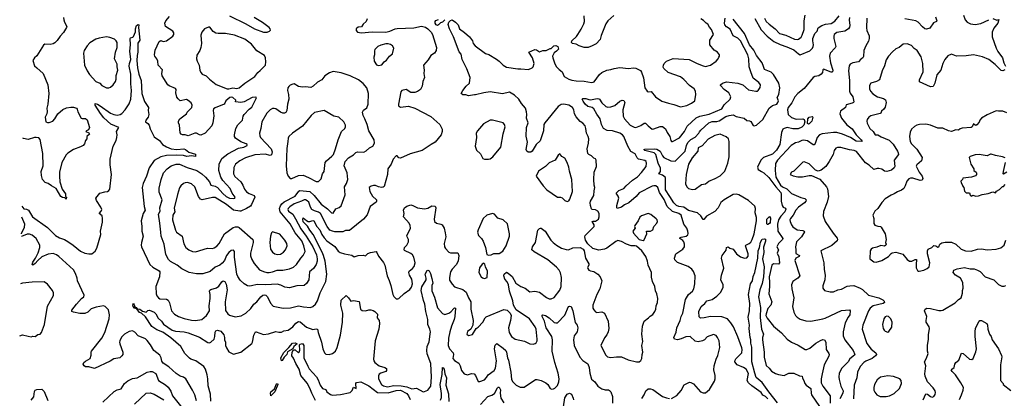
# Model space of a CAD drawing. Extents: x 2056909 to 2160450, y 827444 to 1016825.
# Tile 213 of 256: x 2058882 to 2071046, y 936974 to 941647. Entities that reach past the tile are written whole.
import ezdxf

# ---------------------------------------------------------------- set-up
doc = ezdxf.new("R2010")
doc.units = 0

msp = doc.modelspace()

# ---------------------------------------------------------------- linework, layer by layer
at = {"layer": '0CON10XD'}
for points in [[(2058909, 939347), (2058932, 939312), (2058965, 939308), (2058990, 939295), (2059040, 939215), (2059225, 939081), (2059324, 938984), (2059375, 938954), (2059434, 938934), (2059475, 938910), (2059544, 938865), (2059635, 938791), (2059685, 938765), (2059735, 938756), (2059773, 938757), (2059815, 938790), (2059835, 938828), (2059884, 938994), (2059882, 939035), (2059905, 939148), (2059907, 939195), (2059901, 939225), (2059865, 939255), (2059889, 939285), (2059895, 939305), (2059885, 939335), (2059833, 939415), (2059824, 939445), (2059874, 939506), (2059935, 939524), (2059965, 939526), (2059985, 939538), (2059997, 939555), (2060016, 939735), (2059999, 939855), (2059999, 939925), (2060037, 940085), (2060072, 940155), (2060084, 940194), (2060086, 940226), (2060077, 940265), (2060107, 940315), (2060007, 940357), (2059921, 940435), (2059882, 940488), (2059815, 940594), (2059815, 940612), (2059843, 940605), (2059878, 940585), (2060002, 940492), (2060046, 940476), (2060085, 940470), (2060123, 940477), (2060145, 940490), (2060187, 940535), (2060233, 940607), (2060254, 940665), (2060265, 940775), (2060255, 940855), (2060257, 940975), (2060236, 941075), (2060239, 941105), (2060255, 941155), (2060242, 941258), (2060251, 941335), (2060246, 941414), (2060253, 941425), (2060280, 941430), (2060290, 941440), (2060314, 941496), (2060314, 941535), (2060325, 941574), (2060345, 941588), (2060352, 941585), (2060348, 941552), (2060366, 941395), (2060343, 941357), (2060340, 941335), (2060342, 941245), (2060333, 941205), (2060330, 941145), (2060339, 941055), (2060356, 940975), (2060382, 940895), (2060393, 940735), (2060426, 940636), (2060473, 940565), (2060469, 940525), (2060476, 940476), (2060471, 940445), (2060439, 940405), (2060436, 940386), (2060466, 940365), (2060480, 940345), (2060492, 940302), (2060542, 940202), (2060608, 940155), (2060646, 940106), (2060696, 940076), (2060755, 940054), (2060825, 940044), (2060912, 940052), (2060931, 940045), (2060972, 940012), (2061055, 939988), (2061055, 939960), (2061006, 939966), (2060945, 939957), (2060905, 939969), (2060825, 939975), (2060695, 939970), (2060625, 939953), (2060545, 939911), (2060482, 939818), (2060448, 939715), (2060407, 939625), (2060396, 939575), (2060420, 939340), (2060434, 939295), (2060407, 939255), (2060381, 939165), (2060392, 939095), (2060390, 939035), (2060406, 938975), (2060385, 938895), (2060381, 938865), (2060386, 938845), (2060491, 938625), (2060525, 938591), (2060605, 938549), (2060614, 938535), (2060608, 938475), (2060563, 938355), (2060569, 938265), (2060578, 938238), (2060595, 938214), (2060615, 938202), (2060695, 938196), (2060715, 938184), (2060734, 938154), (2060758, 938055), (2060793, 938013), (2060845, 937985), (2060915, 937960), (2061005, 937940), (2061055, 937933), (2061133, 937945), (2061192, 937995), (2061227, 938053), (2061221, 938115), (2061235, 938205), (2061235, 938255), (2061228, 938295), (2061232, 938308), (2061245, 938318), (2061315, 938336), (2061341, 938359), (2061378, 938412), (2061395, 938422), (2061415, 938416), (2061434, 938384), (2061447, 938313), (2061422, 938165), (2061425, 938058), (2061454, 938015), (2061475, 937999), (2061545, 937979), (2061617, 937993), (2061675, 938023), (2061737, 938083), (2061776, 938134), (2061812, 938165), (2061862, 938228), (2061885, 938245), (2061905, 938251), (2061925, 938246), (2061945, 938228), (2061979, 938149), (2062015, 938110), (2062136, 938086), (2062228, 938092), (2062325, 938113), (2062389, 938101), (2062475, 938093), (2062505, 938107), (2062537, 938135), (2062563, 938177), (2062595, 938277), (2062663, 938417), (2062675, 938505), (2062654, 938665), (2062637, 938735), (2062619, 938779), (2062506, 938996), (2062465, 939048), (2062438, 939098), (2062385, 939151), (2062378, 939185), (2062385, 939200), (2062425, 939167), (2062447, 939157), (2062466, 939154), (2062505, 939170), (2062515, 939166), (2062553, 939095), (2062589, 939055), (2062615, 938996), (2062643, 938953), (2062677, 938917), (2062777, 938847), (2062815, 938791), (2062843, 938773), (2062895, 938756), (2062985, 938740), (2063015, 938721), (2063065, 938736), (2063125, 938739), (2063155, 938734), (2063185, 938759), (2063215, 938774), (2063285, 938787), (2063296, 938775), (2063315, 938728), (2063378, 938648), (2063394, 938615), (2063420, 938485), (2063447, 938427), (2063467, 938365), (2063491, 938255), (2063505, 938231), (2063535, 938203), (2063555, 938200), (2063568, 938205), (2063631, 938269), (2063700, 938315), (2063724, 938345), (2063733, 938385), (2063728, 938445), (2063696, 938495)], [(2059423, 941675), (2059426, 941645), (2059434, 941615), (2059463, 941565), (2059461, 941549), (2059425, 941488), (2059383, 941445), (2059345, 941390), (2059315, 941363), (2059295, 941351), (2059258, 941342), (2059194, 941346), (2059175, 941332), (2059095, 941202), (2059065, 941178), (2059043, 941145), (2059067, 941077), (2059095, 941053), (2059171, 940985), (2059229, 940845), (2059244, 940735), (2059231, 940605), (2059216, 940556), (2059220, 940515), (2059216, 940485), (2059197, 940445), (2059207, 940387), (2059225, 940378), (2059245, 940377), (2059292, 940395), (2059318, 940422), (2059353, 940487), (2059415, 940538), (2059462, 940558), (2059515, 940569), (2059545, 940569), (2059584, 940554), (2059594, 940544), (2059600, 940510), (2059642, 940432), (2059655, 940426), (2059695, 940428), (2059715, 940410), (2059744, 940315), (2059733, 940287), (2059708, 940275), (2059701, 940265), (2059735, 940249), (2059744, 940235), (2059712, 940205), (2059712, 940178), (2059696, 940155), (2059683, 940115), (2059666, 940094), (2059635, 940078), (2059545, 940046), (2059475, 940001), (2059455, 939978), (2059401, 939885), (2059376, 939765), (2059372, 939715), (2059380, 939645), (2059407, 939555), (2059447, 939497), (2059450, 939465), (2059460, 939455), (2059455, 939430), (2059438, 939448), (2059413, 939453), (2059392, 939465), (2059332, 939565), (2059275, 939597), (2059236, 939626), (2059195, 939638), (2059166, 939676), (2059151, 939725), (2059148, 939775), (2059172, 939845), (2059170, 939995), (2059135, 940170), (2059117, 940187), (2059085, 940192), (2059065, 940192), (2058985, 940170), (2058929, 940179), (2058923, 940185)], [(2063173, 941657), (2063163, 941625), (2063125, 941591), (2063105, 941560), (2063065, 941553), (2063046, 941544), (2063038, 941535), (2063037, 941515), (2063054, 941494), (2063105, 941485), (2063235, 941497), (2063405, 941493), (2063456, 941504), (2063522, 941535), (2063545, 941540), (2063753, 941545), (2063845, 941568), (2063895, 941557), (2063925, 941536), (2063965, 941495), (2063982, 941465), (2064033, 941305), (2064026, 941265), (2064008, 941235), (2063961, 941205), (2063930, 941150), (2063870, 941085), (2063880, 941025), (2063874, 940985), (2063882, 940935), (2063861, 940885), (2063854, 940825), (2063833, 940787), (2063798, 940762), (2063765, 940748), (2063715, 940749), (2063655, 940786), (2063605, 940774), (2063592, 940758), (2063560, 940605), (2063562, 940582), (2063588, 940568), (2063685, 940578), (2063765, 940554), (2063961, 940451), (2064072, 940352), (2064100, 940295), (2064101, 940265), (2064090, 940225), (2064016, 940134), (2063965, 940108), (2063855, 940034), (2063705, 939991), (2063585, 939937), (2063565, 939943), (2063545, 939968), (2063532, 939965), (2063497, 939925), (2063470, 939865), (2063432, 939808), (2063425, 939735), (2063385, 939589), (2063371, 939579), (2063353, 939577), (2063315, 939583), (2063279, 939599), (2063255, 939600), (2063225, 939592), (2063200, 939575), (2063206, 939525), (2063242, 939468), (2063289, 939425), (2063291, 939405), (2063286, 939395), (2063210, 939340), (2063173, 939237), (2063130, 939185), (2062955, 939044), (2062907, 939043), (2062875, 939027), (2062775, 939028), (2062745, 939035), (2062715, 939051), (2062680, 939095), (2062599, 939255), (2062575, 939271), (2062525, 939286), (2062491, 939305), (2062473, 939333), (2062453, 939393), (2062435, 939413), (2062415, 939425), (2062395, 939425), (2062365, 939405), (2062275, 939374), (2062221, 939339), (2062199, 939315), (2062195, 939305), (2062203, 939285), (2062256, 939245), (2062288, 939188), (2062355, 939067), (2062423, 938975), (2062505, 938845), (2062547, 938745), (2062557, 938695), (2062558, 938665), (2062545, 938624), (2062511, 938575), (2062462, 938535), (2062453, 938437), (2062425, 938392), (2062395, 938368), (2062305, 938361), (2062215, 938338), (2062156, 938346), (2062110, 938370), (2062064, 938384), (2061925, 938373), (2061815, 938380), (2061745, 938360), (2061718, 938358), (2061695, 938361), (2061656, 938385), (2061605, 938432), (2061575, 938476), (2061564, 938505), (2061534, 938715), (2061536, 938786), (2061525, 938804), (2061495, 938799), (2061465, 938775), (2061437, 938735), (2061414, 938676), (2061385, 938641), (2061354, 938616), (2061297, 938593), (2061235, 938540), (2061145, 938512), (2061065, 938511), (2060977, 938527), (2060885, 938571), (2060827, 938617), (2060745, 938663), (2060720, 938685), (2060687, 938747), (2060667, 938877), (2060631, 938975), (2060624, 939025), (2060615, 939135), (2060595, 939245), (2060619, 939285), (2060615, 939325), (2060642, 939425), (2060607, 939517), (2060604, 939566), (2060629, 939675), (2060660, 939755), (2060705, 939808), (2060755, 939845), (2060815, 939862), (2060855, 939862), (2060951, 939821), (2061070, 939785), (2061133, 939745), (2061178, 939705), (2061225, 939645), (2061245, 939605), (2061295, 939591), (2061325, 939574), (2061392, 939502), (2061433, 939463), (2061475, 939444), (2061528, 939442), (2061540, 939445), (2061544, 939455), (2061507, 939505), (2061482, 939562), (2061393, 939663), (2061367, 939705), (2061341, 939785), (2061345, 939865), (2061381, 939935), (2061455, 939991), (2061585, 940060), (2061652, 940075), (2061694, 940095), (2061692, 940105), (2061681, 940115), (2061615, 940138), (2061549, 940185), (2061536, 940205), (2061536, 940226), (2061553, 940305), (2061575, 940351), (2061636, 940405), (2061643, 940455), (2061657, 940475), (2061717, 940543), (2061752, 940568), (2061804, 940675), (2061806, 940685), (2061800, 940690), (2061754, 940686), (2061655, 940634), (2061613, 940623), (2061550, 940635), (2061552, 940655), (2061517, 940687), (2061495, 940690), (2061480, 940685), (2061428, 940645), (2061417, 940615), (2061407, 940605), (2061299, 940561), (2061278, 940545), (2061273, 940525), (2061281, 940461), (2061267, 940373), (2061255, 940339), (2061174, 940245), (2061122, 940222), (2061105, 940224), (2061066, 940246), (2061045, 940248), (2060965, 940214), (2060925, 940224), (2060895, 940224), (2060877, 940235), (2060865, 940252), (2060856, 940345), (2060844, 940375), (2060844, 940395), (2060860, 940425), (2060942, 940485), (2060953, 940507), (2061007, 940565), (2061011, 940591), (2061001, 940621), (2060965, 940651), (2060941, 940661), (2060865, 940647), (2060840, 940670), (2060825, 940692), (2060810, 940745), (2060814, 940785), (2060805, 940796), (2060730, 940830), (2060714, 940845), (2060644, 940954), (2060640, 940985), (2060645, 941030), (2060592, 941085), (2060590, 941135), (2060576, 941165), (2060550, 941195), (2060546, 941215), (2060557, 941273), (2060605, 941380), (2060625, 941390), (2060655, 941379), (2060695, 941388), (2060774, 941445), (2060788, 941465), (2060788, 941485), (2060772, 941505), (2060684, 941564), (2060676, 941605), (2060686, 941635), (2060732, 941688)], [(2061475, 941694), (2061675, 941598), (2061784, 941535), (2061895, 941493), (2061938, 941492), (2061970, 941505), (2061982, 941518), (2061978, 941535), (2061965, 941550), (2061882, 941612), (2061777, 941675)], [(2063696, 938495), (2063689, 938525), (2063692, 938545), (2063733, 938575), (2063755, 938600), (2063767, 938645), (2063750, 938715), (2063734, 938745), (2063715, 938761), (2063638, 938798), (2063632, 938805), (2063638, 938835), (2063665, 938865), (2063684, 938905), (2063686, 938935), (2063668, 938965), (2063664, 938985), (2063699, 939045), (2063709, 939075), (2063707, 939105), (2063694, 939135), (2063624, 939214), (2063631, 939255), (2063623, 939295), (2063635, 939326), (2063663, 939347), (2063715, 939360), (2063740, 939355), (2063795, 939324), (2063885, 939313), (2063925, 939319), (2063975, 939350), (2064014, 939344), (2064024, 939325), (2064002, 939185), (2064006, 939156), (2064032, 939135), (2064084, 939124), (2064103, 939113), (2064126, 939075), (2064139, 939015), (2064146, 938965), (2064124, 938885), (2064132, 938845), (2064143, 938823), (2064185, 938776), (2064205, 938768), (2064295, 938769), (2064306, 938736), (2064299, 938665), (2064275, 938623), (2064224, 938566), (2064206, 938535), (2064190, 938465), (2064193, 938433), (2064224, 938384), (2064255, 938351), (2064358, 938315), (2064398, 938285), (2064426, 938215), (2064454, 938165), (2064456, 938075), (2064484, 937936), (2064480, 937875), (2064454, 937826), (2064415, 937800), (2064406, 937765), (2064425, 937750), (2064478, 937762), (2064522, 937835), (2064545, 937850), (2064605, 937914), (2064632, 937968), (2064645, 937981), (2064865, 938069), (2064905, 938061), (2064943, 938025), (2064952, 937995), (2064946, 937936), (2064920, 937845), (2064931, 937785), (2064957, 937737), (2065005, 937702), (2065119, 937679), (2065185, 937646), (2065225, 937642), (2065252, 937648), (2065262, 937658), (2065274, 937685), (2065276, 937705), (2065262, 937825), (2065252, 937855), (2065182, 937955), (2065016, 938066), (2064984, 938125), (2064975, 938175), (2064934, 938296), (2064922, 938375), (2064903, 938413), (2064874, 938445), (2064862, 938485), (2064866, 938505), (2064895, 938529), (2064915, 938520), (2064965, 938476), (2065011, 938395), (2065075, 938354), (2065125, 938332), (2065185, 938288), (2065245, 938296), (2065304, 938284), (2065389, 938219), (2065423, 938203), (2065449, 938201), (2065484, 938216), (2065555, 938308), (2065571, 938355), (2065577, 938463), (2065562, 938522), (2065546, 938556), (2065513, 938593), (2065405, 938684), (2065237, 938783), (2065210, 938805), (2065216, 938845), (2065254, 938895), (2065282, 939048), (2065302, 939068), (2065315, 939073), (2065325, 939073), (2065374, 939035), (2065442, 938925), (2065471, 938895), (2065512, 938862), (2065575, 938825), (2065635, 938809), (2065663, 938807), (2065715, 938830), (2065805, 938837), (2065844, 938814), (2065856, 938795), (2065874, 938704), (2065912, 938635), (2065912, 938618), (2065895, 938590), (2065899, 938575), (2065915, 938556), (2065935, 938546), (2065975, 938539), (2066024, 938504), (2066052, 938472), (2066074, 938425), (2066048, 938325), (2066010, 938255), (2065963, 938125), (2065963, 938085), (2065977, 938067), (2065995, 938042), (2066014, 938034), (2066075, 938040), (2066105, 938026), (2066150, 937925), (2066159, 937835), (2066154, 937796), (2066135, 937757), (2066105, 937722), (2066062, 937625), (2066123, 937505), (2066145, 937487), (2066185, 937476), (2066255, 937487), (2066316, 937486), (2066398, 937448), (2066504, 937424), (2066537, 937423), (2066555, 937440), (2066568, 937465), (2066570, 937515), (2066580, 937545), (2066569, 937625), (2066582, 937675), (2066566, 937765), (2066578, 937865), (2066595, 937927), (2066650, 937965), (2066671, 937989), (2066705, 938007), (2066730, 938045), (2066740, 938075), (2066743, 938115), (2066761, 938155), (2066767, 938205), (2066753, 938265), (2066735, 938300), (2066729, 938355), (2066698, 938415), (2066688, 938468), (2066689, 938525), (2066648, 938615), (2066637, 938667), (2066616, 938725), (2066566, 938796), (2066501, 938851), (2066485, 938857), (2066435, 938854), (2066378, 938875), (2066315, 938911), (2066272, 938922), (2066245, 938911), (2066135, 938828), (2066105, 938816), (2066035, 938802), (2065962, 938822), (2065900, 938880), (2065872, 938925), (2065863, 938965), (2065866, 938984), (2065978, 939095), (2065978, 939115), (2065956, 939155), (2065965, 939160), (2065995, 939159), (2066022, 939175), (2066031, 939185), (2066040, 939215), (2066039, 939255), (2066024, 939284), (2065995, 939300), (2065955, 939304), (2065945, 939313), (2065932, 939352), (2065931, 939385), (2065935, 939407), (2065973, 939475), (2065978, 939535), (2065989, 939575), (2065981, 939605), (2065976, 939675), (2065981, 939765), (2066007, 939835), (2066004, 939914), (2065995, 939930), (2065975, 939937), (2065947, 939965), (2065912, 939982), (2065900, 939995), (2065893, 940055), (2065910, 940125), (2065912, 940175), (2065906, 940206), (2065884, 940245), (2065878, 940305), (2065866, 940335), (2065840, 940370), (2065805, 940392), (2065758, 940448), (2065737, 940485), (2065728, 940535), (2065710, 940565), (2065665, 940592), (2065605, 940603), (2065571, 940599), (2065535, 940576), (2065368, 940375), (2065357, 940355), (2065352, 940275), (2065310, 940150), (2065262, 940105), (2065215, 940024), (2065195, 940013), (2065163, 940013), (2065148, 940025), (2065139, 940045), (2065154, 940135), (2065138, 940208), (2065145, 940315), (2065163, 940375), (2065143, 940433), (2065149, 940475), (2065145, 940510), (2065129, 940555), (2065081, 940611), (2065048, 940665), (2064994, 940715), (2064932, 940752), (2064846, 940734), (2064695, 940756), (2064615, 940746), (2064515, 940718), (2064499, 940719), (2064425, 940707), (2064395, 940721), (2064355, 940721), (2064338, 940735), (2064356, 940775), (2064396, 940825), (2064440, 940865), (2064449, 940935), (2064405, 941042), (2064347, 941155), (2064335, 941222), (2064312, 941252), (2064242, 941435), (2064190, 941535), (2064176, 941586), (2064185, 941615), (2064205, 941636), (2064225, 941646), (2064267, 941617), (2064299, 941585), (2064317, 941535), (2064379, 941489), (2064439, 941435), (2064477, 941385), (2064485, 941352), (2064510, 941325), (2064635, 941229), (2064676, 941216), (2064772, 941158), (2064805, 941137), (2064856, 941086), (2064895, 941062), (2065035, 941039), (2065075, 941042), (2065168, 941032), (2065215, 941051), (2065226, 941065), (2065238, 941105), (2065217, 941175), (2065170, 941245), (2065245, 941279), (2065266, 941276), (2065305, 941250), (2065345, 941268), (2065385, 941266), (2065435, 941292), (2065447, 941293), (2065480, 941325), (2065505, 941328), (2065530, 941315), (2065540, 941285), (2065515, 941258), (2065485, 941240), (2065466, 941195), (2065470, 941175), (2065487, 941115), (2065511, 941071), (2065545, 941032), (2065583, 941003), (2065610, 940945), (2065665, 940912), (2065705, 940900), (2065755, 940892), (2065855, 940888), (2065945, 940873), (2065966, 940874), (2065978, 940882), (2066045, 940970), (2066075, 940997), (2066135, 941026), (2066185, 941031), (2066225, 941046), (2066295, 941058), (2066405, 941046), (2066465, 941053), (2066495, 941047), (2066550, 941020), (2066565, 941001), (2066588, 940928), (2066606, 940806), (2066633, 940765), (2066645, 940758), (2066685, 940759), (2066735, 940693), (2066815, 940643), (2066898, 940615), (2066965, 940601), (2067045, 940572), (2067124, 940586), (2067182, 940615), (2067223, 940645), (2067234, 940725), (2067231, 940765), (2067213, 940793), (2067155, 940835), (2067088, 940908), (2067045, 940941), (2066892, 940995), (2066839, 941045), (2066832, 941062), (2066834, 941085), (2066843, 941107), (2066872, 941135), (2066953, 941167), (2067154, 941154), (2067253, 941105), (2067325, 941076), (2067355, 941070), (2067415, 941084), (2067487, 941135), (2067512, 941165), (2067518, 941185), (2067528, 941195), (2067528, 941215), (2067502, 941245), (2067463, 941273), (2067408, 941335), (2067406, 941395), (2067452, 941465), (2067430, 941525), (2067405, 941553), (2067385, 941590), (2067364, 941605), (2067328, 941638), (2067295, 941659)], [(2064045, 941577), (2064026, 941585), (2064013, 941605), (2064014, 941625), (2064025, 941638), (2064055, 941648)], [(2064133, 941647), (2064107, 941615), (2064082, 941608), (2064055, 941585), (2064045, 941577)], [(2066221, 941699), (2066146, 941635), (2066122, 941595), (2066066, 941454), (2066055, 941402), (2066005, 941350), (2065956, 941324), (2065905, 941304), (2065855, 941304), (2065793, 941323), (2065755, 941344), (2065710, 941355), (2065698, 941365), (2065702, 941385), (2065760, 941440), (2065777, 941465), (2065820, 941530), (2065850, 941595), (2065859, 941625), (2065856, 941695)], [(2066375, 939596), (2066452, 939668), (2066515, 939706), (2066565, 939761), (2066622, 939835), (2066626, 939875), (2066620, 939895), (2066605, 939909), (2066525, 939926), (2066510, 939940), (2066485, 939991), (2066430, 940020), (2066394, 940084), (2066347, 940205), (2066328, 940225), (2066295, 940245), (2066205, 940274), (2066138, 940278), (2066095, 940304), (2066070, 940355), (2066055, 940425), (2066010, 940480), (2065977, 940547), (2065955, 940563), (2065902, 940575), (2065869, 940605), (2065842, 940642), (2065832, 940665), (2065840, 940675), (2065878, 940675), (2065915, 940662), (2065935, 940658), (2066015, 940675), (2066035, 940672), (2066045, 940665), (2066075, 940620), (2066125, 940574), (2066146, 940566), (2066185, 940570), (2066235, 940590), (2066295, 940642), (2066325, 940654), (2066345, 940648), (2066356, 940625), (2066333, 940535), (2066338, 940455), (2066352, 940425), (2066425, 940344), (2066475, 940319), (2066495, 940316), (2066555, 940341), (2066595, 940369), (2066615, 940371), (2066645, 940338), (2066696, 940296), (2066715, 940298), (2066795, 940329), (2066825, 940327), (2066861, 940301), (2066881, 940255), (2066914, 940205), (2066925, 940158), (2066935, 940143), (2066948, 940142), (2067032, 940188), (2067093, 940265), (2067129, 940331), (2067238, 940435), (2067285, 940458), (2067398, 940482), (2067556, 940545), (2067586, 940595), (2067658, 940665), (2067667, 940695), (2067644, 940745), (2067584, 940784), (2067540, 940835), (2067540, 940845), (2067566, 940864), (2067615, 940879), (2067755, 940865), (2067814, 940845), (2067885, 940780), (2067975, 940764), (2067995, 940766), (2068006, 940774), (2068028, 940812), (2068034, 940845), (2068015, 940871), (2067944, 940925), (2067916, 941004), (2067895, 941065), (2067889, 941165), (2067876, 941215), (2067788, 941385), (2067755, 941421), (2067695, 941449), (2067659, 941529), (2067615, 941561), (2067592, 941585), (2067588, 941605), (2067597, 941665)], [(2068125, 936965), (2068095, 936995), (2068064, 937014), (2068044, 937045), (2067925, 937128), (2067884, 937165), (2067870, 937195), (2067885, 937278), (2067856, 937335), (2067825, 937355), (2067745, 937388), (2067717, 937425), (2067721, 937445), (2067731, 937459), (2067802, 937535), (2067808, 937575), (2067805, 937595), (2067755, 937731), (2067701, 937855), (2067668, 937905), (2067625, 937955), (2067555, 937978), (2067415, 937983), (2067336, 937966), (2067291, 937961), (2067275, 937980), (2067274, 938045), (2067301, 938105), (2067345, 938142), (2067372, 938175), (2067437, 938193), (2067494, 938236), (2067542, 938285), (2067572, 938345), (2067571, 938375), (2067544, 938435), (2067551, 938495), (2067581, 938579), (2067554, 938705), (2067562, 938738), (2067608, 938802), (2067612, 938835), (2067633, 938843), (2067656, 938826), (2067695, 938816), (2067736, 938755), (2067785, 938718), (2067835, 938702), (2067865, 938707), (2067880, 938730), (2067883, 938755), (2067848, 938855), (2067854, 938865), (2067895, 938883), (2067915, 938902), (2067932, 938935), (2067955, 939005), (2067985, 939165), (2067984, 939205), (2067970, 939265), (2067971, 939315), (2067965, 939344), (2067885, 939415), (2067765, 939485), (2067735, 939493), (2067695, 939488), (2067585, 939423), (2067545, 939389), (2067511, 939325), (2067471, 939279), (2067365, 939222), (2067335, 939181), (2067325, 939181), (2067298, 939225), (2067255, 939265), (2067145, 939292), (2067085, 939331), (2067023, 939343), (2066995, 939355), (2066965, 939385), (2066914, 939465), (2066861, 939545), (2066859, 939699), (2066825, 939730), (2066780, 939745), (2066797, 939773), (2066800, 939815), (2066768, 939878), (2066739, 939985), (2066722, 940002), (2066605, 940032), (2066592, 940045), (2066605, 940050), (2066725, 940053), (2066755, 940047), (2066795, 940024), (2066823, 939965), (2066839, 939945), (2066925, 939905), (2066979, 939901), (2067104, 940025), (2067119, 940095), (2067135, 940131), (2067175, 940168), (2067225, 940196), (2067273, 940245), (2067282, 940262), (2067296, 940285), (2067395, 940375), (2067435, 940391), (2067495, 940390), (2067523, 940397), (2067605, 940454), (2067645, 940466), (2067695, 940472), (2067735, 940453), (2067832, 940432), (2067865, 940402), (2067899, 940399), (2067915, 940390), (2067945, 940340), (2067957, 940337), (2067985, 940344), (2068064, 940415), (2068143, 940557), (2068182, 940588), (2068234, 940605), (2068250, 940625), (2068255, 940645), (2068240, 940685), (2068259, 940725), (2068272, 940805), (2068259, 940865), (2068195, 940969), (2068165, 940998), (2068085, 941033), (2068070, 941070), (2068055, 941116), (2067985, 941207), (2067952, 941272), (2067900, 941335), (2067836, 941475), (2067698, 941655)], [(2067963, 941663), (2068044, 941524), (2068115, 941442), (2068198, 941378), (2068275, 941341), (2068361, 941311)], [(2069134, 941675), (2069129, 941645), (2069137, 941575), (2069133, 941555), (2069120, 941535), (2069076, 941505), (2068975, 941488), (2068946, 941465), (2068939, 941445), (2068939, 941415), (2068964, 941315), (2068955, 941299), (2068894, 941235), (2068886, 941195), (2068899, 941115), (2068926, 941025), (2068922, 941005), (2068915, 940998), (2068905, 941000), (2068813, 941037), (2068803, 941027), (2068798, 940995), (2068784, 940976), (2068755, 940954), (2068705, 940944), (2068685, 940932), (2068573, 940797), (2068495, 940735), (2068458, 940695), (2068419, 940621), (2068376, 940565), (2068369, 940535), (2068377, 940477), (2068415, 940438), (2068475, 940421), (2068555, 940425), (2068575, 940416), (2068582, 940385), (2068569, 940345), (2068545, 940320), (2068499, 940301), (2068435, 940302), (2068365, 940315), (2068325, 940305), (2068310, 940295), (2068294, 940256), (2068272, 940105), (2068232, 940035), (2068183, 939987), (2068072, 939945), (2068038, 939915), (2067996, 939825), (2068007, 939797), (2068045, 939775), (2068077, 939755), (2068135, 939701), (2068222, 939585), (2068285, 939515), (2068291, 939495), (2068290, 939405), (2068301, 939355), (2068315, 939332), (2068341, 939321), (2068347, 939307), (2068335, 939275), (2068285, 939221), (2068255, 939175), (2068243, 939125), (2068250, 939035), (2068310, 938945), (2068307, 938935), (2068258, 938885), (2068237, 938845), (2068255, 938805), (2068240, 938765), (2068260, 938720), (2068267, 938645), (2068255, 938631), (2068195, 938632), (2068173, 938615), (2068142, 938472), (2068145, 938405), (2068147, 938355), (2068136, 938265), (2068172, 938165), (2068160, 938125), (2068125, 938081), (2068103, 938015), (2068101, 937995), (2068115, 937962), (2068195, 937865), (2068295, 937781), (2068365, 937703), (2068416, 937665), (2068498, 937628), (2068585, 937578), (2068605, 937578), (2068645, 937594), (2068716, 937654), (2068775, 937689), (2068805, 937700), (2068825, 937697), (2068839, 937665), (2068846, 937576), (2068880, 937525), (2068881, 937515), (2068877, 937495), (2068820, 937385), (2068795, 937275), (2068782, 937215), (2068782, 937165), (2068805, 937122), (2068894, 937005), (2068896, 936915)], [(2068083, 941665), (2068105, 941625), (2068140, 941590), (2068215, 941535), (2068268, 941478), (2068346, 941456), (2068455, 941406), (2068485, 941403), (2068505, 941408), (2068535, 941431), (2068550, 941455), (2068572, 941528), (2068575, 941635), (2068586, 941705)], [(2069347, 941665), (2069342, 941545), (2069348, 941515), (2069376, 941446), (2069376, 941415), (2069369, 941381), (2069334, 941325), (2069310, 941265), (2069308, 941192), (2069297, 941175), (2069272, 941158), (2069243, 941127), (2069176, 941114), (2069142, 941098), (2069131, 941079), (2069122, 941015), (2069132, 940895), (2069133, 940765), (2069142, 940742), (2069176, 940695), (2069186, 940635), (2069182, 940625), (2069167, 940615), (2069091, 940595), (2069086, 940565), (2069022, 940518), (2069014, 940485), (2069035, 940432), (2069100, 940350), (2069165, 940302), (2069214, 940224), (2069278, 940165), (2069289, 940145), (2069215, 940148), (2069145, 940193), (2069045, 940233), (2068975, 940253), (2068935, 940255), (2068795, 940239), (2068764, 940226), (2068734, 940195), (2068708, 940118), (2068697, 940103), (2068685, 940103), (2068615, 940151), (2068565, 940161), (2068545, 940158), (2068505, 940136), (2068465, 940129), (2068414, 940095), (2068242, 939915), (2068218, 939872), (2068215, 939785), (2068225, 939705), (2068280, 939605), (2068305, 939584), (2068361, 939561), (2068415, 939501), (2068532, 939452), (2068581, 939441), (2068600, 939425), (2068594, 939405), (2068579, 939385), (2068505, 939331), (2068470, 939295), (2068437, 939235), (2068404, 939195), (2068397, 939175), (2068399, 939155), (2068415, 939115), (2068432, 939092), (2068485, 939053), (2068555, 939047), (2068575, 939036), (2068578, 939028), (2068542, 938968), (2068479, 938905), (2068465, 938845), (2068472, 938805), (2068470, 938760), (2068514, 938735), (2068511, 938725), (2068470, 938705), (2068457, 938675), (2068518, 938485), (2068495, 938456), (2068433, 938415), (2068416, 938375), (2068420, 938325), (2068445, 938215), (2068431, 938105), (2068444, 938035), (2068465, 937995), (2068485, 937977), (2068525, 937952), (2068595, 937929), (2068655, 937926), (2068805, 937954), (2068834, 937964), (2069035, 938058), (2069135, 938067), (2069143, 938053), (2069137, 938005), (2069115, 937975), (2069080, 937905), (2069057, 937795), (2069056, 937745), (2069074, 937695), (2069177, 937565), (2069201, 937515), (2069196, 937504), (2069138, 937462), (2069115, 937424), (2069039, 937345), (2069006, 937285), (2069001, 937235), (2069004, 937206), (2069027, 937125), (2069055, 937065), (2069050, 937035), (2069013, 936965)], [(2068361, 941311), (2068446, 941275), (2068505, 941224), (2068525, 941215), (2068645, 941264), (2068675, 941294), (2068686, 941315), (2068688, 941335), (2068679, 941385), (2068682, 941415), (2068705, 941476), (2068732, 941505), (2068748, 941545), (2068792, 941575), (2068835, 941591), (2068905, 941602), (2068952, 941628), (2069005, 941695)], [(2070196, 941684), (2070212, 941635), (2070210, 941625), (2070171, 941609), (2070125, 941542), (2070085, 941530), (2070065, 941536), (2070035, 941559), (2069981, 941615), (2069954, 941634), (2069815, 941656)], [(2070542, 941702), (2070564, 941645), (2070587, 941617), (2070627, 941597), (2070685, 941589), (2070755, 941599), (2070855, 941647)], [(2070905, 941661), (2070955, 941640), (2070978, 941648), (2070964, 941605), (2070917, 941543), (2070897, 941495), (2070896, 941435), (2070944, 941295), (2070964, 941255), (2071024, 941175), (2071039, 941115), (2071059, 941075)], [(2061465, 940794), (2061515, 940807), (2061565, 940797), (2061595, 940805), (2061665, 940865), (2061787, 940945), (2061823, 940997), (2061852, 941018), (2061918, 941085), (2061924, 941126), (2061919, 941175), (2061905, 941204), (2061813, 941263), (2061747, 941345), (2061665, 941407), (2061537, 941457), (2061425, 941477), (2061336, 941476), (2061305, 941482), (2061273, 941503), (2061233, 941553), (2061215, 941553), (2061165, 941533), (2061134, 941495), (2061122, 941455), (2061129, 941355), (2061118, 941302), (2061106, 941265), (2061072, 941208), (2061066, 941165), (2061074, 941134), (2061101, 941085), (2061106, 941026), (2061118, 940995), (2061136, 940976), (2061185, 940955), (2061225, 940912), (2061309, 940849), (2061444, 940795), (2061465, 940794)], [(2059985, 940806), (2060005, 940813), (2060039, 940845), (2060066, 940885), (2060074, 940915), (2060075, 940960), (2060094, 941025), (2060086, 941065), (2060087, 941097), (2060054, 941165), (2060064, 941245), (2060085, 941305), (2060086, 941365), (2060075, 941386), (2060054, 941405), (2059995, 941429), (2059955, 941435), (2059865, 941421), (2059824, 941406), (2059750, 941360), (2059714, 941325), (2059678, 941265), (2059670, 941235), (2059683, 941085), (2059714, 941015), (2059745, 940972), (2059823, 940885), (2059873, 940863), (2059895, 940834), (2059955, 940808), (2059985, 940806)], [(2063315, 941082), (2063335, 941084), (2063355, 941092), (2063384, 941126), (2063415, 941146), (2063451, 941195), (2063486, 941224), (2063503, 941295), (2063487, 941325), (2063465, 941340), (2063435, 941350), (2063405, 941351), (2063345, 941334), (2063308, 941315), (2063270, 941280), (2063264, 941264), (2063266, 941215), (2063256, 941185), (2063260, 941135), (2063291, 941091), (2063315, 941082)], [(2071051, 941029), (2071026, 941014), (2071005, 941020), (2070934, 941095), (2070855, 941154), (2070775, 941189), (2070665, 941215), (2070575, 941202), (2070455, 941196), (2070395, 941222), (2070350, 941200), (2070310, 941155), (2070286, 941105), (2070260, 941025), (2070211, 940965), (2070186, 940865), (2070166, 940824), (2070135, 940820), (2069999, 940879), (2069997, 940905), (2070042, 941005), (2070041, 941105), (2070019, 941189), (2069970, 941265), (2069932, 941292), (2069899, 941329), (2069845, 941351), (2069795, 941344), (2069745, 941306), (2069705, 941288), (2069665, 941252), (2069616, 941195), (2069588, 941152), (2069565, 941077), (2069536, 941015), (2069503, 940906), (2069465, 940886), (2069397, 940863), (2069380, 940835), (2069382, 940795), (2069392, 940765), (2069422, 940732), (2069480, 940695), (2069555, 940676), (2069579, 940659), (2069588, 940625), (2069573, 940567), (2069558, 940542), (2069530, 940520), (2069521, 940495), (2069512, 940488), (2069395, 940459), (2069372, 940445), (2069351, 940415), (2069346, 940395), (2069351, 940371), (2069384, 940305), (2069424, 940265), (2069450, 940225), (2069485, 940227), (2069523, 940203), (2069625, 940159), (2069671, 940111), (2069726, 940025), (2069736, 940005), (2069737, 939985), (2069687, 939913), (2069692, 939835), (2069685, 939817), (2069651, 939789), (2069595, 939774), (2069565, 939778), (2069531, 939801), (2069495, 939811), (2069475, 939811), (2069435, 939796), (2069375, 939852), (2069330, 939880), (2069220, 940020), (2069192, 940032), (2069135, 940040), (2069025, 940069), (2068985, 940070), (2068965, 940063), (2068946, 940034), (2068930, 939985), (2068882, 939895), (2068842, 939835), (2068785, 939789), (2068745, 939776), (2068715, 939789), (2068636, 939866), (2068575, 939892), (2068555, 939890), (2068445, 939779), (2068418, 939765), (2068400, 939735), (2068438, 939718), (2068495, 939709), (2068552, 939708), (2068635, 939723), (2068665, 939722), (2068765, 939679), (2068851, 939585), (2068860, 939560), (2068873, 939465), (2068859, 939395), (2068811, 939279), (2068808, 939225), (2068834, 939155), (2068930, 939010), (2068981, 938951), (2068986, 938935), (2068982, 938918), (2068915, 938858), (2068778, 938795), (2068816, 938645), (2068820, 938565), (2068834, 938494), (2068830, 938435), (2068805, 938360), (2068804, 938335), (2068825, 938304), (2068895, 938286), (2068935, 938286), (2068988, 938312), (2069035, 938320), (2069104, 938356), (2069137, 938363), (2069185, 938364), (2069265, 938334), (2069293, 938315), (2069368, 938245), (2069495, 938215), (2069545, 938190), (2069562, 938172), (2069564, 938155), (2069551, 938145), (2069424, 938115), (2069389, 938085), (2069370, 938055), (2069297, 937875), (2069291, 937825), (2069348, 937648), (2069400, 937580), (2069457, 937535), (2069466, 937515), (2069455, 937499), (2069414, 937465), (2069336, 937434), (2069309, 937415), (2069269, 937371), (2069244, 937325), (2069233, 937295), (2069222, 937225), (2069192, 937135), (2069181, 936965)], [(2061966, 938526), (2062005, 938535), (2062065, 938555), (2062135, 938554), (2062215, 938570), (2062265, 938594), (2062300, 938625), (2062355, 938703), (2062385, 938735), (2062407, 938785), (2062394, 938855), (2062368, 938918), (2062285, 939015), (2062225, 939126), (2062099, 939275), (2062093, 939315), (2062105, 939351), (2062121, 939375), (2062150, 939400), (2062285, 939469), (2062330, 939530), (2062345, 939540), (2062465, 939526), (2062519, 939479), (2062605, 939369), (2062685, 939312), (2062735, 939261), (2062755, 939258), (2062786, 939314), (2062830, 939330), (2062855, 939349), (2062903, 939485), (2062893, 939585), (2062921, 939625), (2062934, 939675), (2062928, 939755), (2062892, 939845), (2062902, 939895), (2062945, 939943), (2063005, 939978), (2063035, 940008), (2063055, 940014), (2063135, 940013), (2063161, 940029), (2063204, 940066), (2063246, 940084), (2063266, 940125), (2063262, 940165), (2063194, 940275), (2063176, 940355), (2063145, 940423), (2063126, 940465), (2063118, 940505), (2063131, 940529), (2063170, 940560), (2063187, 940605), (2063193, 940735), (2063169, 940805), (2063125, 940861), (2063069, 940905), (2062965, 940956), (2062855, 940993), (2062755, 941006), (2062709, 940991), (2062652, 940955), (2062615, 940903), (2062560, 940875), (2062509, 940825), (2062478, 940812), (2062415, 940819), (2062375, 940814), (2062325, 940822), (2062274, 940854), (2062255, 940853), (2062225, 940839), (2062206, 940824), (2062194, 940805), (2062191, 940775), (2062203, 940723), (2062206, 940666), (2062190, 940605), (2062184, 940525), (2062170, 940500), (2062155, 940494), (2062135, 940495), (2062105, 940506), (2062045, 940546), (2062025, 940553), (2062005, 940552), (2061978, 940535), (2061935, 940495), (2061875, 940387), (2061863, 940305), (2061844, 940245), (2061848, 940215), (2061859, 940195), (2061987, 940055), (2062001, 940015), (2061992, 939978), (2061975, 939971), (2061915, 939986), (2061785, 939979), (2061670, 939940), (2061601, 939905), (2061548, 939862), (2061528, 939822), (2061525, 939745), (2061542, 939712), (2061614, 939644), (2061638, 939605), (2061659, 939555), (2061683, 939523), (2061715, 939500), (2061778, 939478), (2061787, 939457), (2061746, 939365), (2061732, 939345), (2061685, 939315), (2061615, 939284), (2061602, 939282), (2061525, 939294), (2061436, 939365), (2061295, 939452), (2061265, 939453), (2061135, 939425), (2061115, 939431), (2061093, 939463), (2061044, 939585), (2061005, 939622), (2060954, 939636), (2060926, 939634), (2060907, 939625), (2060873, 939597), (2060857, 939573), (2060830, 939490), (2060791, 939319), (2060799, 939275), (2060776, 939235), (2060770, 939175), (2060805, 939050), (2060821, 939025), (2060888, 938975), (2060912, 938882), (2060936, 938836), (2060970, 938805), (2061017, 938787), (2061055, 938781), (2061202, 938825), (2061264, 938824), (2061285, 938831), (2061318, 938852), (2061347, 938883), (2061412, 939005), (2061518, 939082), (2061548, 939092), (2061575, 939090), (2061595, 939081), (2061761, 938935), (2061768, 938915), (2061765, 938895), (2061732, 938765), (2061732, 938732), (2061751, 938685), (2061778, 938638), (2061845, 938559), (2061895, 938537), (2061935, 938527), (2061966, 938526)], [(2062545, 939650), (2062575, 939651), (2062605, 939683), (2062624, 939746), (2062644, 939775), (2062657, 939885), (2062673, 939907), (2062739, 939961), (2062759, 939985), (2062785, 940055), (2062815, 940165), (2062856, 940265), (2062897, 940305), (2062909, 940325), (2062906, 940345), (2062885, 940386), (2062825, 940443), (2062765, 940455), (2062645, 940526), (2062525, 940500), (2062484, 940466), (2062376, 940334), (2062253, 940247), (2062206, 940204), (2062199, 940185), (2062196, 940145), (2062182, 940058), (2062173, 939845), (2062181, 939755), (2062197, 939715), (2062225, 939688), (2062245, 939686), (2062325, 939725), (2062385, 939730), (2062451, 939701), (2062545, 939650)], [(2071078, 940498), (2071026, 940516), (2070976, 940516), (2070947, 940523), (2070835, 940473), (2070765, 940433), (2070743, 940405), (2070735, 940382), (2070705, 940349), (2070695, 940342), (2070685, 940344), (2070665, 940360), (2070649, 940325), (2070635, 940316), (2070525, 940309), (2070499, 940301), (2070480, 940285), (2070445, 940287), (2070395, 940269), (2070356, 940274), (2070285, 940307), (2070225, 940310), (2070135, 940344), (2070075, 940357), (2070000, 940355), (2069965, 940346), (2069935, 940330), (2069901, 940295), (2069883, 940257), (2069876, 940205), (2069884, 940145), (2069900, 940115), (2069965, 940049), (2070032, 939945), (2070021, 939905), (2069964, 939855), (2069959, 939839), (2069995, 939765), (2070033, 939715), (2070038, 939685), (2070030, 939665), (2070005, 939661), (2069915, 939693), (2069885, 939690), (2069865, 939681), (2069841, 939655), (2069823, 939595), (2069805, 939565), (2069775, 939543), (2069727, 939523), (2069685, 939496), (2069647, 939483), (2069573, 939435), (2069531, 939389), (2069485, 939318), (2069447, 939283), (2069422, 939235), (2069432, 939195), (2069432, 939132), (2069445, 939112), (2069485, 939097), (2069515, 939093), (2069523, 939085), (2069574, 939005), (2069587, 938935), (2069580, 938895), (2069588, 938875), (2069582, 938865), (2069565, 938853), (2069521, 938859), (2069472, 938838), (2069418, 938825), (2069401, 938815), (2069389, 938795), (2069383, 938695), (2069435, 938658), (2069462, 938652), (2069534, 938676), (2069617, 938725), (2069647, 938763), (2069659, 938771), (2069705, 938777), (2069792, 938752), (2069845, 938686), (2069875, 938666), (2069904, 938666), (2069945, 938686), (2069962, 938685), (2069956, 938625), (2069958, 938585), (2069975, 938552), (2069985, 938543), (2069995, 938543), (2070050, 938555), (2070092, 938575), (2070117, 938595), (2070126, 938645), (2070097, 938755), (2070096, 938795), (2070107, 938813), (2070152, 938835), (2070175, 938858), (2070200, 938855), (2070225, 938838), (2070235, 938842), (2070250, 938875), (2070275, 938892), (2070315, 938901), (2070395, 938899), (2070447, 938877), (2070512, 938815), (2070565, 938794), (2070635, 938790), (2070715, 938816), (2070765, 938818), (2070835, 938808), (2070944, 938816), (2071001, 938829), (2071043, 938865), (2071066, 938924)], [(2064675, 939924), (2064695, 939929), (2064728, 939955), (2064826, 940074), (2064853, 940237), (2064878, 940325), (2064873, 940355), (2064854, 940374), (2064725, 940409), (2064693, 940407), (2064610, 940360), (2064536, 940275), (2064522, 940245), (2064526, 940195), (2064510, 940085), (2064526, 940036), (2064575, 939993), (2064605, 939934), (2064625, 939924), (2064675, 939924)], [(2068625, 940357), (2068614, 940365), (2068619, 940425), (2068635, 940446), (2068672, 940452), (2068680, 940445), (2068669, 940395), (2068635, 940362), (2068625, 940357)], [(2067195, 939550), (2067225, 939554), (2067305, 939611), (2067355, 939623), (2067395, 939654), (2067475, 939685), (2067535, 939718), (2067594, 939776), (2067632, 939875), (2067648, 939955), (2067648, 940145), (2067638, 940178), (2067611, 940201), (2067535, 940234), (2067471, 940219), (2067389, 940171), (2067315, 940092), (2067265, 940067), (2067261, 940025), (2067188, 939942), (2067146, 939865), (2067117, 939735), (2067108, 939622), (2067122, 939585), (2067145, 939562), (2067195, 939550)], [(2065645, 939403), (2065665, 939413), (2065678, 939432), (2065712, 939525), (2065705, 939675), (2065675, 939778), (2065668, 939825), (2065644, 939885), (2065615, 939939), (2065580, 939960), (2065555, 939990), (2065533, 939975), (2065497, 939913), (2065425, 939880), (2065379, 939835), (2065293, 939777), (2065264, 939715), (2065348, 939595), (2065395, 939545), (2065525, 939456), (2065565, 939456), (2065585, 939450), (2065615, 939414), (2065645, 939403)], [(2071055, 939940), (2071025, 939956), (2070935, 939971), (2070885, 939989), (2070875, 939989), (2070835, 939966), (2070735, 939984), (2070685, 939980), (2070625, 939959), (2070611, 939945), (2070632, 939865), (2070669, 939805), (2070670, 939785), (2070698, 939765), (2070703, 939753), (2070702, 939735), (2070689, 939721), (2070642, 939702), (2070535, 939690), (2070530, 939675), (2070510, 939655), (2070513, 939633), (2070530, 939605), (2070530, 939595), (2070547, 939577), (2070552, 939532), (2070575, 939510), (2070615, 939510), (2070623, 939483), (2070635, 939470), (2070655, 939480), (2070695, 939468)], [(2071076, 939764), (2071035, 939740), (2071030, 939745), (2071034, 939774), (2071061, 939885)], [(2066935, 936973), (2067001, 937009), (2067055, 937069), (2067092, 937138), (2067155, 937171), (2067175, 937168), (2067205, 937152), (2067292, 937055), (2067325, 937039), (2067355, 937041), (2067405, 937082), (2067466, 937185), (2067474, 937215), (2067474, 937255), (2067458, 937325), (2067461, 937375), (2067485, 937458), (2067505, 937502), (2067530, 937600), (2067524, 937684), (2067504, 937725), (2067485, 937747), (2067455, 937761), (2067375, 937733), (2067343, 937697), (2067319, 937681), (2067265, 937672), (2067225, 937678), (2067166, 937736), (2067112, 937732), (2067052, 937708), (2067007, 937697), (2066970, 937705), (2066962, 937725), (2066992, 937788), (2067000, 937845), (2067043, 937935), (2067054, 937985), (2067076, 938026), (2067108, 938192), (2067144, 938255), (2067192, 938298), (2067211, 938325), (2067224, 938385), (2067228, 938485), (2067208, 938538), (2067187, 938567), (2067142, 938602), (2067008, 938648), (2066975, 938683), (2066970, 938705), (2066987, 938755), (2067073, 938815), (2067094, 938845), (2067096, 938875), (2067086, 938905), (2067073, 938923), (2067039, 938945), (2067036, 938955), (2067055, 938964), (2067115, 938973), (2067135, 938990), (2067142, 939008), (2067138, 939038), (2067122, 939075), (2067085, 939123), (2067053, 939235), (2067025, 939255), (2066945, 939281), (2066880, 939340), (2066845, 939427), (2066787, 939515), (2066765, 939574), (2066740, 939595), (2066715, 939598), (2066695, 939592), (2066535, 939508), (2066497, 939465), (2066406, 939385), (2066355, 939362), (2066315, 939332), (2066265, 939317), (2066259, 939329), (2066259, 939355), (2066284, 939445), (2066275, 939470), (2066250, 939505), (2066285, 939538), (2066345, 939562), (2066375, 939596)], [(2070695, 939468), (2070725, 939472), (2070771, 939489), (2070845, 939500), (2070905, 939522), (2070935, 939510), (2070951, 939529), (2070988, 939552), (2071022, 939588), (2071035, 939590), (2071056, 939614)], [(2058903, 939003), (2058905, 939007), (2058942, 939085), (2058945, 939125), (2058907, 939208)], [(2064675, 938740), (2064705, 938744), (2064739, 938761), (2064805, 938763), (2064849, 938791), (2064893, 938855), (2064933, 938977), (2064932, 939005), (2064907, 939127), (2064855, 939176), (2064787, 939197), (2064749, 939245), (2064725, 939254), (2064655, 939234), (2064608, 939192), (2064546, 939055), (2064539, 939025), (2064549, 938985), (2064589, 938945), (2064608, 938915), (2064636, 938835), (2064655, 938750), (2064675, 938740)], [(2066585, 938920), (2066595, 938928), (2066629, 939005), (2066627, 939035), (2066675, 939038), (2066704, 939055), (2066717, 939095), (2066753, 939135), (2066761, 939155), (2066758, 939175), (2066745, 939191), (2066681, 939241), (2066646, 939256), (2066565, 939228), (2066545, 939211), (2066524, 939165), (2066480, 939105), (2066477, 939095), (2066484, 939075), (2066458, 939035), (2066465, 939013), (2066534, 938934), (2066585, 938920)], [(2068125, 939121), (2068115, 939121), (2068111, 939131), (2068114, 939185), (2068145, 939218), (2068156, 939196), (2068152, 939145), (2068145, 939133), (2068125, 939121)], [(2061066, 936944), (2061044, 937015), (2061016, 937075), (2060935, 937212), (2060906, 937236), (2060865, 937246), (2060815, 937278), (2060725, 937363), (2060656, 937406), (2060640, 937430), (2060630, 937475), (2060613, 937505), (2060541, 937565), (2060498, 937635), (2060455, 937688), (2060435, 937706), (2060346, 937746), (2060305, 937789), (2060275, 937806), (2060233, 937797), (2060175, 937766), (2060141, 937729), (2060118, 937685), (2060114, 937665), (2060119, 937645), (2060158, 937545), (2060156, 937515), (2060145, 937498), (2060118, 937472), (2060045, 937460), (2059998, 937432), (2059805, 937342), (2059735, 937360), (2059694, 937364), (2059678, 937375), (2059668, 937395), (2059673, 937415), (2059695, 937434), (2059753, 937465), (2059766, 937505), (2059764, 937545), (2059769, 937555), (2059896, 937714), (2059935, 937784), (2059987, 937955), (2059990, 938005), (2059978, 938065), (2059937, 938107), (2059917, 938117), (2059825, 938097), (2059765, 938076), (2059725, 938036), (2059685, 938022), (2059625, 938020), (2059545, 938036), (2059526, 938045), (2059525, 938061), (2059586, 938134), (2059645, 938204), (2059674, 938226), (2059680, 938245), (2059597, 938425), (2059594, 938455), (2059571, 938515), (2059545, 938558), (2059365, 938725), (2059335, 938745), (2059295, 938761), (2059235, 938752), (2059155, 938719), (2059105, 938675), (2059075, 938638), (2059045, 938617), (2059040, 938620), (2059037, 938627), (2059044, 938655), (2059078, 938702), (2059110, 938770), (2059132, 938835), (2059131, 938865), (2059085, 938945), (2059035, 938989), (2059005, 938999), (2058975, 938999), (2058905, 938970), (2058903, 938971)], [(2062065, 938748), (2062105, 938753), (2062143, 938777), (2062167, 938805), (2062188, 938855), (2062181, 938885), (2062156, 938925), (2062095, 938999), (2062005, 939027), (2061994, 939015), (2061982, 938975), (2061971, 938895), (2061982, 938815), (2062005, 938776), (2062033, 938755), (2062065, 938748)], [(2068245, 936919), (2068135, 937055), (2068055, 937170), (2067982, 937232), (2067962, 937282), (2067927, 937425), (2067925, 937605), (2067913, 937655), (2067916, 937695), (2067905, 937725), (2067892, 937835), (2067898, 937875), (2067882, 937975), (2067900, 938055), (2067901, 938145), (2067884, 938254), (2067912, 938385), (2067935, 938425), (2067943, 938477), (2067962, 938525), (2068000, 938705), (2068004, 938795), (2068023, 938835), (2068035, 938901), (2068055, 938940), (2068085, 938942), (2068097, 938937), (2068097, 938915), (2068072, 938838), (2068074, 938775), (2068060, 938695), (2068078, 938595), (2068070, 938475), (2068055, 938390), (2068024, 938314), (2068009, 938225), (2068035, 938095), (2068029, 937971), (2068046, 937826), (2068069, 937765), (2068059, 937725), (2068060, 937695), (2068079, 937545), (2068081, 937481), (2068105, 937377), (2068143, 937345), (2068168, 937308), (2068218, 937278), (2068255, 937266), (2068325, 937257), (2068385, 937283), (2068445, 937283), (2068515, 937250), (2068548, 937245), (2068553, 937223), (2068571, 937195), (2068581, 937155), (2068599, 937135), (2068656, 937096), (2068658, 937035), (2068665, 937015), (2068764, 936874)], [(2061245, 936938), (2061239, 937025), (2061209, 937129), (2061205, 937215), (2061197, 937265), (2061177, 937333), (2061157, 937365), (2061058, 937435), (2060995, 937458), (2060979, 937469), (2060922, 937525), (2060871, 937611), (2060751, 937721), (2060650, 937790), (2060575, 937818), (2060515, 937861), (2060438, 937978), (2060385, 938024), (2060364, 938034), (2060328, 938078), (2060300, 938085), (2060284, 938105), (2060279, 938125), (2060288, 938148), (2060304, 938104), (2060322, 938095), (2060335, 938080), (2060365, 938074), (2060398, 938048), (2060445, 938036), (2060464, 938056), (2060485, 938060), (2060543, 938035), (2060562, 938015), (2060591, 937961), (2060635, 937926), (2060658, 937888), (2060767, 937815), (2060805, 937804), (2060916, 937794), (2060963, 937783), (2061105, 937728), (2061205, 937664), (2061225, 937660), (2061244, 937666), (2061285, 937702), (2061294, 937735), (2061295, 937788), (2061305, 937808), (2061325, 937814), (2061365, 937802), (2061404, 937755), (2061413, 937725), (2061411, 937695), (2061424, 937665), (2061424, 937625), (2061436, 937595), (2061465, 937546), (2061507, 937525), (2061525, 937519), (2061613, 937545), (2061749, 937651), (2061758, 937665), (2061775, 937752), (2061795, 937793), (2061805, 937796), (2061895, 937761), (2061955, 937768), (2062045, 937799), (2062085, 937790), (2062115, 937791), (2062145, 937805), (2062200, 937815), (2062255, 937854), (2062295, 937901), (2062325, 937922), (2062347, 937917), (2062425, 937850), (2062505, 937824), (2062545, 937831), (2062561, 937825), (2062568, 937785), (2062609, 937665), (2062626, 937585), (2062648, 937535), (2062665, 937520), (2062705, 937514), (2062747, 937525), (2062782, 937555), (2062805, 937602), (2062845, 937752), (2062869, 937915), (2062875, 938025), (2062849, 938125), (2062854, 938185), (2062915, 938242), (2062943, 938215), (2062972, 938172), (2063005, 938179), (2063075, 938167), (2063094, 938075), (2063115, 938057), (2063154, 938054), (2063195, 938066), (2063220, 938065), (2063248, 938058), (2063268, 938045), (2063301, 938011), (2063300, 937965), (2063324, 937934), (2063328, 937898), (2063319, 937825), (2063275, 937685), (2063255, 937455), (2063257, 937435), (2063271, 937415), (2063324, 937375), (2063395, 937353), (2063412, 937342), (2063413, 937317), (2063404, 937306), (2063343, 937285), (2063325, 937270), (2063315, 937250), (2063314, 937215), (2063353, 937145), (2063375, 937129), (2063425, 937114), (2063505, 937133), (2063595, 937127), (2063664, 937114), (2063725, 937092), (2063785, 937097), (2063865, 937055), (2063885, 937057), (2063925, 937075), (2063961, 937125), (2063971, 937235), (2063960, 937405), (2063916, 937524), (2063910, 937565), (2063917, 937613), (2063939, 937671), (2063955, 937765), (2063956, 937795), (2063949, 937825), (2063925, 937885), (2063925, 937945), (2063900, 938045), (2063886, 938135), (2063869, 938179), (2063841, 938305), (2063852, 938348), (2063903, 938435), (2063905, 938455), (2063892, 938505), (2063915, 938550), (2063925, 938557), (2063939, 938549), (2063956, 938515), (2063973, 938453), (2063984, 938396), (2063974, 938365), (2063972, 938302), (2064005, 938220), (2064045, 938092), (2064105, 938021), (2064135, 938009), (2064185, 938023), (2064209, 938041), (2064245, 938082), (2064255, 938090), (2064265, 938088), (2064259, 937985), (2064251, 937945), (2064215, 937865), (2064197, 937793), (2064180, 937715), (2064177, 937625), (2064192, 937585), (2064239, 937535), (2064241, 937515), (2064232, 937465), (2064255, 937440), (2064306, 937406), (2064322, 937375), (2064339, 937315), (2064375, 937276), (2064415, 937262), (2064465, 937281), (2064495, 937276), (2064514, 937255), (2064545, 937182), (2064565, 937182), (2064625, 937203), (2064650, 937230), (2064671, 937265), (2064744, 937316), (2064761, 937345), (2064772, 937435), (2064748, 937585), (2064755, 937628), (2064775, 937649), (2064854, 937594), (2064886, 937565), (2064897, 937545), (2064907, 937475), (2064921, 937445), (2064951, 937295), (2064959, 937205), (2064975, 937177), (2065015, 937134), (2065065, 937109), (2065115, 937109), (2065253, 937205), (2065275, 937207), (2065325, 937195), (2065384, 937165), (2065407, 937145), (2065436, 937096), (2065455, 937087), (2065475, 937090), (2065495, 937097), (2065527, 937133), (2065543, 937175), (2065547, 937213), (2065535, 937285), (2065494, 937415), (2065461, 937555), (2065465, 937695), (2065457, 937737), (2065387, 937845), (2065367, 937925), (2065336, 937985), (2065335, 938000), (2065345, 938004), (2065376, 937995), (2065425, 937965), (2065485, 937911), (2065505, 937904), (2065525, 937906), (2065615, 937998), (2065661, 938105), (2065675, 938111), (2065694, 938105), (2065716, 938055), (2065745, 937908), (2065768, 937875), (2065778, 937842), (2065768, 937795), (2065731, 937745), (2065724, 937695), (2065731, 937625), (2065803, 937483), (2065839, 937439), (2065901, 937401), (2065918, 937355), (2065925, 937282), (2065945, 937211), (2065986, 937175), (2066024, 937124), (2066075, 937089), (2066115, 937077), (2066155, 937077), (2066169, 937069), (2066183, 937053), (2066206, 936995), (2066206, 936915)], [(2064625, 938453), (2064658, 938465), (2064662, 938545), (2064637, 938595), (2064630, 938630), (2064615, 938640), (2064595, 938630), (2064564, 938586), (2064554, 938526), (2064585, 938472), (2064599, 938459), (2064625, 938453)], [(2070045, 936956), (2070075, 937027), (2070095, 937026), (2070135, 936996), (2070155, 936989), (2070175, 936996), (2070191, 937019), (2070196, 937045), (2070190, 937065), (2070165, 937101), (2070095, 937175), (2070067, 937245), (2070062, 937275), (2070076, 937375), (2070058, 937425), (2070083, 937467), (2070104, 937525), (2070098, 937555), (2070096, 937624), (2070111, 937705), (2070108, 937755), (2070120, 937835), (2070116, 937855), (2070082, 937915), (2070079, 937935), (2070089, 937985), (2070058, 938055), (2070070, 938075), (2070090, 938085), (2070132, 938082), (2070235, 938059), (2070265, 938056), (2070288, 938062), (2070438, 938152), (2070478, 938192), (2070514, 938215), (2070530, 938270), (2070529, 938305), (2070536, 938335), (2070534, 938404), (2070504, 938455), (2070442, 938495), (2070416, 938526), (2070422, 938555), (2070465, 938571), (2070555, 938590), (2070625, 938573), (2070675, 938571), (2070715, 938556), (2070747, 938537), (2070811, 938475), (2070916, 938436), (2070975, 938379), (2071015, 938358), (2071045, 938358), (2071064, 938366)], [(2058882, 937743), (2058915, 937759), (2058985, 937739), (2059025, 937732), (2059045, 937740), (2059075, 937738), (2059105, 937760), (2059135, 937767), (2059153, 937785), (2059190, 937885), (2059225, 938110), (2059299, 938241), (2059299, 938275), (2059286, 938305), (2059225, 938381), (2059183, 938413), (2059035, 938408), (2058915, 938394), (2058893, 938386)], [(2069605, 937792), (2069620, 937800), (2069658, 937852), (2069660, 937915), (2069645, 937956), (2069615, 937982), (2069595, 937988), (2069575, 937979), (2069558, 937955), (2069540, 937885), (2069551, 937835), (2069563, 937813), (2069575, 937801), (2069605, 937792)], [(2070491, 936959), (2070519, 937015), (2070539, 937075), (2070541, 937105), (2070509, 937165), (2070443, 937263), (2070402, 937305), (2070391, 937325), (2070396, 937335), (2070426, 937355), (2070434, 937395), (2070446, 937414), (2070484, 937446), (2070515, 937530), (2070539, 937525), (2070615, 937456), (2070645, 937452), (2070661, 937465), (2070695, 937547), (2070703, 937585), (2070686, 937735), (2070684, 937796), (2070690, 937840), (2070731, 937919), (2070745, 937934), (2070765, 937936), (2070828, 937895), (2070840, 937875), (2070842, 937825), (2070862, 937765), (2070882, 937735), (2070896, 937696), (2070973, 937585), (2071012, 937502), (2071014, 937485), (2071000, 937385), (2071000, 937195), (2071030, 937155), (2071030, 937145), (2071125, 937068)], [(2062115, 937438), (2062107, 937475), (2062145, 937540), (2062208, 937602), (2062251, 937655), (2062285, 937657), (2062310, 937645), (2062268, 937615), (2062257, 937583), (2062192, 937548), (2062181, 937515), (2062149, 937481), (2062125, 937440), (2062115, 937438)], [(2062535, 936948), (2062490, 937035), (2062468, 937098), (2062432, 937162), (2062356, 937255), (2062335, 937332), (2062293, 937403), (2062265, 937470), (2062246, 937496), (2062250, 937545), (2062265, 937573), (2062285, 937570), (2062325, 937536), (2062335, 937543), (2062343, 937567), (2062338, 937635), (2062347, 937643), (2062375, 937651), (2062394, 937625), (2062391, 937475), (2062441, 937371), (2062459, 937339), (2062549, 937239), (2062571, 937201), (2062595, 937137), (2062624, 937095), (2062665, 937082), (2062676, 937055), (2062720, 937020), (2062745, 937014), (2062845, 937019), (2062965, 937047), (2062991, 937069), (2063005, 937110), (2063037, 937093), (2063034, 937155), (2063041, 937169), (2063095, 937177), (2063195, 937127), (2063304, 937044), (2063435, 937042), (2063535, 937070), (2063585, 937072), (2063665, 937032), (2063687, 937005), (2063705, 936960)], [(2064080, 936950), (2064092, 936985), (2064093, 937033), (2064078, 937145), (2064102, 937268), (2064105, 937352), (2064115, 937350), (2064128, 937335), (2064133, 937275), (2064155, 937225), (2064148, 937135), (2064179, 937029), (2064185, 936935)], [(2059910, 936925), (2060051, 937059), (2060085, 937078), (2060135, 937091), (2060176, 937155), (2060220, 937190), (2060275, 937216), (2060335, 937226), (2060455, 937297), (2060496, 937306), (2060520, 937305), (2060565, 937280), (2060598, 937195), (2060685, 937140), (2060715, 937110), (2060750, 937060), (2060771, 937005), (2060885, 936859)], [(2069514, 936994), (2069585, 936995), (2069626, 937005), (2069685, 937034), (2069750, 937095), (2069777, 937155), (2069771, 937195), (2069755, 937212), (2069675, 937242), (2069605, 937252), (2069515, 937234), (2069475, 937203), (2069444, 937145), (2069436, 937105), (2069436, 937074), (2069445, 937048), (2069473, 937015), (2069514, 936994)], [(2059025, 936952), (2059058, 936992), (2059064, 937056), (2059074, 937076), (2059095, 937083), (2059155, 937088), (2059186, 937056), (2059228, 936945)], [(2061985, 937002), (2061979, 937035), (2061983, 937055), (2062028, 937092), (2062055, 937153), (2062068, 937158), (2062070, 937145), (2062044, 937075), (2062033, 937055), (2061985, 937002)], [(2064573, 936895), (2064666, 936994), (2064715, 937013), (2064746, 937034), (2064785, 937101), (2064795, 937112), (2064805, 937112), (2064820, 937080), (2064816, 937035), (2064827, 936975), (2064865, 936916)], [(2066568, 936972), (2066597, 937015), (2066617, 937065), (2066645, 937090), (2066675, 937092), (2066702, 937082), (2066825, 936997), (2066872, 936978), (2066911, 936971)], [(2060300, 936900), (2060443, 937037), (2060495, 937040), (2060545, 937026), (2060664, 936955)], [(2065601, 936869), (2065615, 936978), (2065645, 937026), (2065675, 937038), (2065698, 937025), (2065720, 936975), (2065723, 936955)]]:
    msp.add_lwpolyline(points, dxfattribs=at)

doc.saveas('drawing.dxf')
